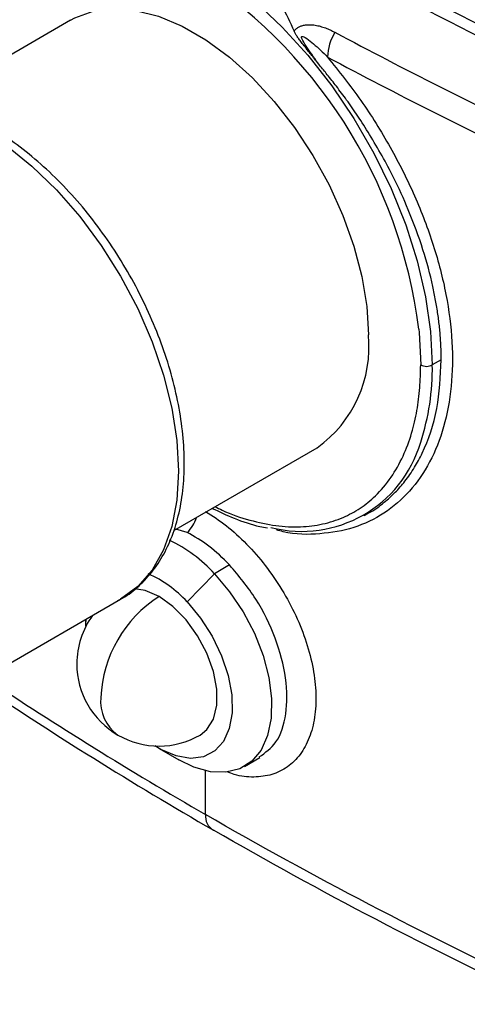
# Model space of a CAD drawing. Header units: millimetres. Extents: x 16 to 683, y 16 to 524.
# Tile 15 of 20: x 611 to 633, y 327 to 377. Entities that reach past the tile are written whole.
import ezdxf

# ---------------------------------------------------------------- set-up
doc = ezdxf.new("R2010")
doc.units = ezdxf.units.MM
doc.header["$LTSCALE"] = 2.5

msp = doc.modelspace()

# ---------------------------------------------------------------- linework, layer by layer
for p, q in [((613.112, 377.082), (605.852, 372.89)), ((631.894, 359.884), (631.441, 359.623)), ((618.345, 351.235), (625.611, 355.43)), ((627.989, 351.992), (628.215, 352.122)), ((619.02, 351.129), (618.451, 351.297)), ((621.167, 349.488), (620.401, 349.046)), ((620.401, 349.046), (619.016, 347.621)), ((608.357, 343.545), (615.646, 347.753)), ((613.881, 346.734), (613.881, 346.625)), ((613.887, 346.385), (613.883, 346.735)), ((617.593, 340.195), (618.595, 339.617)), ((621.929, 339.286), (622.695, 339.728)), ((619.951, 336.847), (619.951, 339.064))]:
    msp.add_line(p, q)
at = {"flags": 128}
for points in [[(616.048, 381.465), (616.836, 381.268), (618.236, 380.756), (619.656, 380.035), (621.077, 379.116), (622.477, 378.011), (623.835, 376.738), (625.133, 375.314), (626.351, 373.761), (627.471, 372.101), (628.477, 370.358), (629.355, 368.558), (630.091, 366.726), (630.675, 364.891), (631.099, 363.077), (631.355, 361.313), (631.441, 359.623)], [(613.112, 377.082), (613.329, 377.198), (614.264, 377.537), (615.295, 377.666), (616.402, 377.582), (617.563, 377.287), (618.758, 376.787), (619.965, 376.091), (621.16, 375.211), (622.322, 374.165), (623.428, 372.971), (624.459, 371.652), (625.395, 370.233), (626.218, 368.739), (626.914, 367.199), (627.469, 365.642), (627.873, 364.096), (628.118, 362.591), (628.2, 361.153)], [(608.564, 371.59), (609.871, 370.736), (611.156, 369.699), (612.397, 368.497), (613.572, 367.149), (614.662, 365.679), (615.647, 364.113), (616.511, 362.476), (617.239, 360.798), (617.819, 359.106), (618.24, 357.431), (618.495, 355.799), (618.581, 354.24), (618.495, 352.779), (618.24, 351.443), (617.819, 350.253), (617.239, 349.23), (616.511, 348.393), (615.647, 347.754), (615.646, 347.753)], [(630.751, 361.44), (630.768, 361.27), (630.852, 359.623)], [(620.401, 349.046), (621.171, 348.133), (621.852, 347.115), (622.423, 346.028), (622.864, 344.907), (623.159, 343.792), (623.298, 342.72), (623.278, 341.727), (623.098, 340.848), (622.765, 340.113), (622.29, 339.546), (621.689, 339.166), (620.982, 338.988), (620.195, 339.016), (619.353, 339.25), (618.595, 339.617)], [(617.594, 347.884), (616.889, 348.192), (616.345, 348.284)], [(619.677, 340.873), (620.019, 341.149), (620.349, 341.685), (620.519, 342.383), (620.519, 343.203), (620.349, 344.098), (620.019, 345.015), (619.548, 345.9), (618.963, 346.704), (618.299, 347.378), (617.594, 347.884)], [(619.016, 347.621), (619.698, 346.799), (620.288, 345.876), (620.76, 344.892), (621.094, 343.891), (621.275, 342.915), (621.295, 342.007), (621.153, 341.208), (620.856, 340.552), (620.416, 340.067), (619.853, 339.776), (619.191, 339.69), (618.459, 339.813), (617.69, 340.141), (617.388, 340.32)]]:
    msp.add_lwpolyline(points, dxfattribs=at)
for centre, radius, start, end in [((605.898, 358.39), 25.04, 6.9973, 58.4204), ((628.688, 375.127), 2.561, 148.2909, 177.947), ((621.956, 360.531), 6.275, 305.6209, 5.6913), ((619.429, 359.434), 12.014, 341.9438, 0.8974), ((631.147, 360.191), 0.64, 242.6097, 297.3903), ((624.821, 357.475), 6.283, 255.6611, 343.6936), ((617.768, 352.414), 1.795, 314.245, 343.1571), ((614.839, 343.981), 7.523, 42.3243, 64.1133), ((614.777, 343.807), 5.702, 41.9806, 66.5539), ((621.044, 342.49), 6.403, 122.6055, 177.3945), ((617.594, 344.482), 4.167, 143.9753, 180), ((617.594, 344.482), 4.167, 180, 240.0027), ((721.331, 512.714), 202.996, 236.32401, 240.03826), ((720.477, 509.869), 200.589, 236.01523, 240.05425), ((616.689, 342.555), 2.054, 173.7012, 234.9867), ((617.594, 344.482), 4.167, 240.0027, 299.9973), ((620.753, 336.756), 0.808, 173.5223, 239.7696)]:
    msp.add_arc(centre, radius, start, end)
for points in [[(622.027, 382.593), (627.345, 379.523), (632.93, 376.607), (638.754, 373.86)], [(626.51, 376.473), (629.991, 374.609), (633.574, 372.808), (637.25, 371.074)], [(626.129, 375.218), (629.625, 373.347), (633.223, 371.539), (636.915, 369.798)], [(621.167, 349.488), (620.491, 350.202), (619.75, 350.768), (619.02, 351.129)], [(636.915, 327.992), (631.008, 330.777), (625.344, 333.734), (619.951, 336.847)], [(637.25, 327.234), (631.365, 330.01), (625.721, 332.956), (620.347, 336.058)]]:
    msp.add_open_spline(points, degree=3)
for points, knots in [([(639.128, 374.268), (638.765, 374.439), (638.039, 374.783), (636.957, 375.304), (635.88, 375.828), (634.809, 376.356), (633.743, 376.888), (632.684, 377.424), (631.63, 377.964), (630.373, 378.616), (628.917, 379.384), (627.268, 380.271), (625.635, 381.168), (624.017, 382.073), (622.951, 382.685), (622.419, 382.991)], [0, 0, 0, 0, 0.062499, 0.124998, 0.187497, 0.249997, 0.312497, 0.374998, 0.437499, 0.500001, 0.600016, 0.700024, 0.800024, 0.900016, 1, 1, 1, 1]), ([(620.868, 380.734), (621.669, 380.272), (622.364, 379.68), (623.261, 378.613), (623.536, 378.226), (624.028, 377.412), (624.245, 376.983), (624.437, 376.535)], [0, 0, 0, 0, 0.5, 0.5, 0.75, 0.75, 1, 1, 1, 1]), ([(624.437, 376.535), (624.453, 376.554), (624.484, 376.592), (624.538, 376.644), (624.597, 376.69), (624.66, 376.731), (624.727, 376.766), (624.8, 376.795), (624.877, 376.819), (625.017, 376.851), (625.233, 376.866), (625.503, 376.839), (625.773, 376.779), (626.024, 376.696), (626.273, 376.594), (626.43, 376.514), (626.51, 376.473)], [0, 0, 0, 0, 0.029428, 0.058706, 0.088226, 0.11837, 0.149494, 0.181925, 0.215949, 0.251817, 0.367688, 0.501728, 0.621291, 0.750948, 0.872727, 1, 1, 1, 1]), ([(625.721, 374.806), (625.653, 374.894), (625.524, 375.06), (625.342, 375.291), (625.182, 375.491), (625.019, 375.694), (624.861, 375.892), (624.71, 376.086), (624.594, 376.249), (624.503, 376.395), (624.458, 376.49), (624.437, 376.535)], [0, 0, 0, 0, 0.150212, 0.283689, 0.400435, 0.500456, 0.641312, 0.750626, 0.842377, 0.925278, 1, 1, 1, 1]), ([(625.721, 374.806), (625.509, 375.107), (625.299, 375.4), (625.022, 375.81), (624.937, 375.941), (624.848, 376.107), (624.825, 376.156), (624.806, 376.231), (624.811, 376.256), (624.872, 376.277), (624.971, 376.224), (625.185, 376.078), (625.302, 375.985), (625.658, 375.683), (625.895, 375.457), (626.129, 375.218)], [0, 0, 0, 0, 0.25, 0.25, 0.375, 0.375, 0.4375, 0.4375, 0.5, 0.5, 0.625, 0.625, 0.75, 0.75, 1, 1, 1, 1]), ([(626.129, 375.218), (626.706, 374.496), (627.857, 373.056), (629.34, 370.671), (630.585, 368.2), (631.542, 365.681), (632.185, 363.183), (632.492, 360.77), (632.454, 358.504), (632.071, 356.447), (631.355, 354.654), (630.332, 353.175), (629.029, 352.054), (627.493, 351.314), (625.757, 351.024), (624.417, 351.017), (623.654, 351.235), (623.543, 351.266)], [0, 0, 0, 0, 0.070868, 0.141325, 0.211916, 0.282426, 0.35295, 0.423526, 0.493992, 0.564629, 0.635052, 0.705735, 0.776118, 0.846837, 0.917181, 0.987932, 1, 1, 1, 1]), ([(631.894, 359.884), (631.894, 359.989), (631.892, 360.201), (631.882, 360.523), (631.864, 360.849), (631.84, 361.179), (631.809, 361.514), (631.77, 361.852), (631.724, 362.195), (631.671, 362.541), (631.611, 362.891), (631.543, 363.244), (631.364, 364.092), (630.984, 365.506), (630.303, 367.358), (629.402, 369.323), (628.518, 370.909), (627.687, 372.202), (627.124, 373.014), (626.607, 373.709), (626.146, 374.296), (625.854, 374.646), (625.721, 374.806)], [0, 0, 0, 0, 0.022245, 0.044587, 0.067026, 0.089561, 0.112193, 0.134922, 0.157748, 0.180671, 0.20369, 0.226807, 0.250022, 0.369293, 0.499364, 0.604524, 0.749221, 0.812951, 0.869895, 0.920051, 0.96342, 1, 1, 1, 1]), ([(615.513, 347.691), (615.552, 347.708), (615.911, 347.865), (616.499, 348.335), (617.246, 349.093), (617.855, 350.019), (618.332, 351.081), (618.667, 352.275), (618.856, 353.585), (618.895, 354.991), (618.781, 356.471), (618.52, 358.001), (618.115, 359.558), (617.575, 361.12), (616.908, 362.666), (616.123, 364.173), (615.231, 365.622), (614.246, 366.992), (613.179, 368.265), (612.046, 369.421), (610.86, 370.443), (609.858, 371.165), (609.254, 371.526), (609.064, 371.64)], [0, 0, 0, 0, 0.005797, 0.054433, 0.102951, 0.151858, 0.201572, 0.252182, 0.3035, 0.355226, 0.407106, 0.458955, 0.510725, 0.562414, 0.614038, 0.665624, 0.717203, 0.768802, 0.820449, 0.872178, 0.924019, 0.975999, 1, 1, 1, 1]), ([(620.437, 352.443), (620.554, 352.383), (621.146, 352.076), (622.182, 351.741), (623.52, 351.448), (624.758, 351.393), (625.899, 351.534), (626.906, 351.858), (627.797, 352.34), (628.624, 353.007), (629.364, 353.882), (629.972, 354.961), (630.4, 356.107), (630.672, 357.278), (630.825, 358.434), (630.843, 359.235), (630.852, 359.623)], [0, 0, 0, 0, 0.020659, 0.104856, 0.186511, 0.268184, 0.345219, 0.422272, 0.493276, 0.564299, 0.649968, 0.731192, 0.807825, 0.875811, 0.939899, 1, 1, 1, 1]), ([(628.215, 352.123), (628.216, 352.123), (628.506, 352.256), (628.955, 352.613), (629.567, 353.151), (630.083, 353.743), (630.543, 354.406), (631.163, 355.562), (631.758, 357.305), (631.85, 359.04), (631.894, 359.884)], [0, 0, 0, 0, 0.000352, 0.120155, 0.213452, 0.304236, 0.406447, 0.500737, 0.757228, 1, 1, 1, 1]), ([(619.951, 352.199), (620.304, 351.973), (621.011, 351.521), (622.039, 350.578), (622.994, 349.481), (623.841, 348.25), (624.547, 346.933), (625.084, 345.575), (625.431, 344.228), (625.575, 342.936), (625.509, 341.75), (625.238, 340.711), (624.77, 339.858), (624.125, 339.225), (623.328, 338.831), (622.408, 338.714), (621.632, 338.777), (621.167, 338.963), (621.05, 339.01)], [0, 0, 0, 0, 0.0653838, 0.1307894, 0.1958283, 0.261103, 0.3263258, 0.3914206, 0.456779, 0.5217766, 0.5871623, 0.6521978, 0.7175013, 0.7827119, 0.8478286, 0.9131821, 0.9781789, 1, 1, 1, 1]), ([(620.288, 352.357), (620.658, 352.183), (621.469, 351.801), (622.407, 351.487), (622.958, 351.396), (623.087, 351.375)], [0, 0, 0, 0, 0.3921385, 0.8574217, 1, 1, 1, 1]), ([(622.671, 339.763), (622.977, 339.983), (623.633, 340.456), (624.097, 341.891), (624.094, 343.733), (623.553, 345.778), (622.565, 347.82), (621.633, 348.932), (621.167, 349.488)], [0, 0, 0, 0, 0.148354, 0.318683, 0.489012, 0.659342, 0.829671, 1, 1, 1, 1])]:
    msp.add_open_spline(points, degree=3, knots=knots)

doc.saveas('drawing.dxf')
